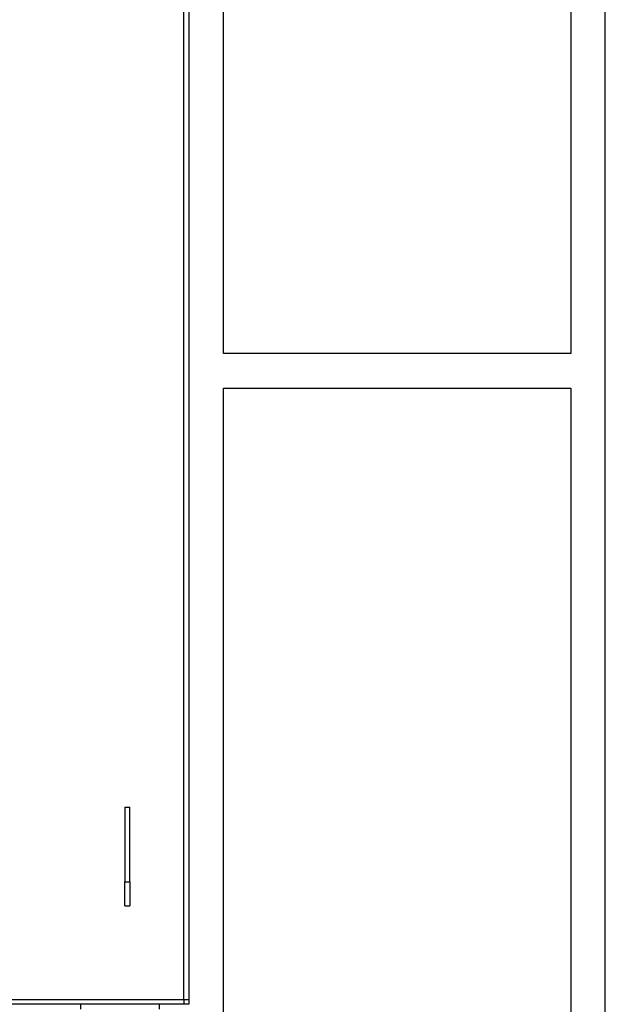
# Model space of a CAD drawing. Header units: inches. Extents: x 36 to 1719, y -84 to 1122.
# Tile 58 of 256: x 447 to 476, y 282 to 332. Entities that reach past the tile are written whole.
import ezdxf

# ---------------------------------------------------------------- set-up
doc = ezdxf.new("R2010")
doc.units = ezdxf.units.IN
doc.header["$LTSCALE"] = 48
doc.header["$MEASUREMENT"] = 0
doc.layers.add('Visible (ANSI)', color=7, linetype='Continuous', lineweight=30)

msp = doc.modelspace()

# ---------------------------------------------------------------- linework, layer by layer
at = {"layer": 'Visible (ANSI)'}
for p, q in [((476.4754, 252.55577), (476.4754, 415.42127)), ((474.7254, 348.23377), (474.7254, 315.23377)), ((455.1004, 282.48377), (455.1004, 347.98377)), ((455.3504, 347.98377), (455.3504, 282.48377)), ((457.1004, 315.23377), (457.1004, 342.16796)), ((474.7254, 315.23377), (457.1004, 315.23377)), ((457.1004, 313.48377), (474.7254, 313.48377)), ((457.1004, 252.55577), (457.1004, 313.48377)), ((474.7254, 313.48377), (474.7254, 252.55577)), ((452.1004, 292.23377), (452.3504, 292.23377)), ((452.1004, 292.23377), (452.1004, 288.44064)), ((452.3504, 288.44064), (452.3504, 292.23377)), ((452.1004, 288.44064), (452.3504, 288.44064)), ((452.1004, 287.23377), (452.1004, 288.44064)), ((452.3504, 288.44064), (452.3504, 287.23377)), ((452.1004, 287.23377), (452.3504, 287.23377)), ((389.6004, 282.48377), (455.1004, 282.48377)), ((455.1004, 282.23377), (389.6004, 282.23377)), ((449.8504, 282.23377), (449.8504, 281.98377)), ((453.8504, 282.23377), (453.8504, 281.98377)), ((455.1004, 282.48377), (455.1004, 282.23377)), ((455.1004, 282.48377), (455.3504, 282.48377)), ((455.3504, 282.23377), (455.1004, 282.23377)), ((455.3504, 282.48377), (455.3504, 282.23377))]:
    msp.add_line(p, q, dxfattribs=at)

doc.saveas('drawing.dxf')
